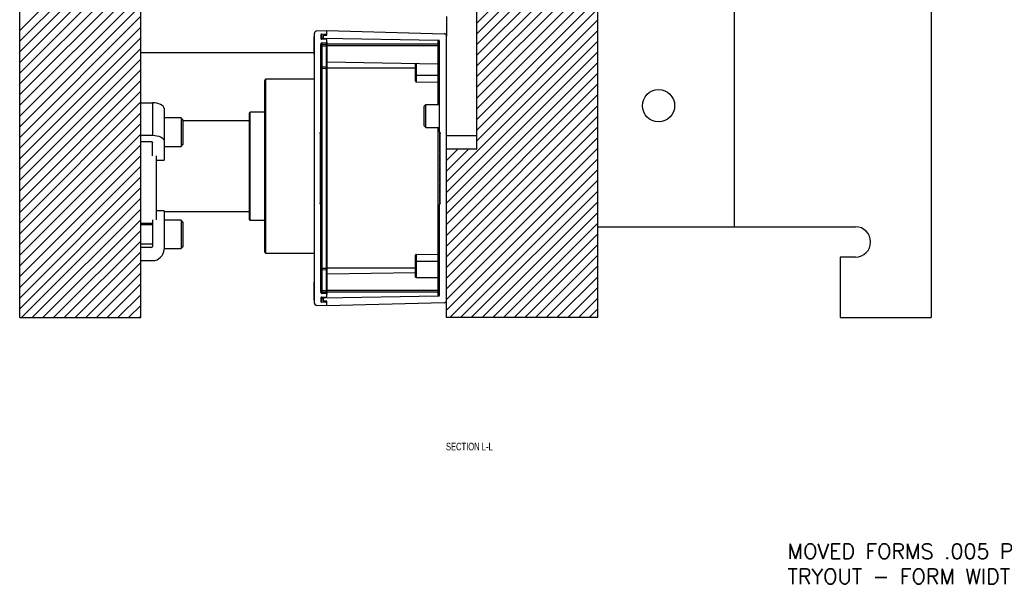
# Model space of a CAD drawing. Header units: inches. Extents: x 1802 to 2468, y -208 to -72.
# Tile 134 of 256: x 1896 to 1912, y -186 to -177. Entities that reach past the tile are written whole.
import ezdxf

# ---------------------------------------------------------------- set-up
doc = ezdxf.new("R2010")
doc.units = ezdxf.units.IN
doc.header["$LTSCALE"] = 0.5
doc.header["$MEASUREMENT"] = 0
for name, color, linetype in [('SID-M-D', 42, 'Continuous'), ('SID-M-F', 202, 'Continuous'), ('SID-M-S', 105, 'Continuous')]:
    doc.layers.add(name, color=color, linetype=linetype)
doc.styles.add('SLDTEXTSTYLE0', font='TXT', dxfattribs={"width": 0.595745})
doc.styles.add('T', font='romans.shx')

msp = doc.modelspace()

# ---------------------------------------------------------------- linework, layer by layer
at = {"layer": 'SID-M-F', "linetype": 'Continuous'}
for p, q in [((1896.1424, -177.22101), (1898.07875, -175.28466)), ((1896.1424, -177.39779), (1898.1424, -175.39779)), ((1903.68767, -177.10036), (1905.27573, -175.5123)), ((1903.68767, -177.27713), (1905.45251, -175.5123)), ((1903.68767, -177.45391), (1905.62928, -175.5123)), ((1896.1424, -177.57456), (1898.1424, -175.57456)), ((1903.68767, -177.63069), (1905.68767, -175.63069)), ((1896.1424, -177.75134), (1898.1424, -175.75134)), ((1903.68767, -177.80746), (1905.68767, -175.80746)), ((1896.1424, -177.92812), (1898.1424, -175.92812)), ((1903.68767, -177.98424), (1905.68767, -175.98424)), ((1896.1424, -178.10489), (1898.1424, -176.10489)), ((1903.68767, -178.16102), (1905.68767, -176.16102)), ((1896.1424, -178.28167), (1898.1424, -176.28167)), ((1896.1424, -178.45845), (1898.1424, -176.45845)), ((1903.68767, -178.33779), (1905.68767, -176.33779)), ((1896.1424, -178.63522), (1898.1424, -176.63522)), ((1903.68767, -178.51457), (1905.68767, -176.51457)), ((1896.1424, -178.812), (1898.1424, -176.812)), ((1903.68767, -178.69135), (1905.68767, -176.69135)), ((1903.68767, -178.86812), (1905.68767, -176.86812)), ((1896.1424, -178.98878), (1898.1424, -176.98878)), ((1903.68767, -179.0449), (1905.68767, -177.0449)), ((1896.1424, -179.16555), (1898.1424, -177.16555)), ((1903.18767, -179.72168), (1905.68767, -177.22168)), ((1896.1424, -179.34233), (1898.1424, -177.34233)), ((1903.18767, -179.89845), (1905.68767, -177.39845)), ((1896.1424, -179.51911), (1898.1424, -177.51911)), ((1903.18767, -180.07523), (1905.68767, -177.57523)), ((1896.1424, -179.69589), (1898.1424, -177.69589)), ((1903.18767, -180.25201), (1905.68767, -177.75201)), ((1896.1424, -179.87266), (1898.1424, -177.87266)), ((1903.18767, -180.42878), (1905.68767, -177.92878)), ((1896.1424, -180.04944), (1898.1424, -178.04944)), ((1903.18767, -180.60556), (1905.68767, -178.10556)), ((1896.1424, -180.22622), (1898.1424, -178.22622)), ((1903.18767, -180.78234), (1905.68767, -178.28234)), ((1896.1424, -180.40299), (1898.1424, -178.40299)), ((1896.1424, -180.57977), (1898.1424, -178.57977)), ((1903.18767, -180.95911), (1905.68767, -178.45911)), ((1896.1424, -180.75655), (1898.1424, -178.75655)), ((1903.18767, -181.13589), (1905.68767, -178.63589)), ((1896.1424, -180.93332), (1898.1424, -178.93332)), ((1903.18767, -181.31267), (1905.68767, -178.81267)), ((1903.18767, -181.48944), (1905.68767, -178.98944)), ((1896.1424, -181.1101), (1898.1424, -179.1101)), ((1903.18767, -181.66622), (1905.68767, -179.16622)), ((1903.18767, -179.19135), (1903.19825, -179.18077)), ((1903.18767, -179.36812), (1903.37503, -179.18077)), ((1903.18767, -179.5449), (1903.5518, -179.18077)), ((1896.1424, -181.28688), (1898.1424, -179.28688)), ((1903.18767, -181.843), (1905.68767, -179.343)), ((1896.1424, -181.46365), (1898.1424, -179.46365)), ((1903.24318, -181.96427), (1905.68767, -179.51977)), ((1896.1424, -181.64043), (1898.1424, -179.64043)), ((1903.41996, -181.96427), (1905.68767, -179.69655)), ((1896.1424, -181.81721), (1898.1424, -179.81721)), ((1903.59674, -181.96427), (1905.68767, -179.87333)), ((1896.17211, -181.96427), (1898.1424, -179.99398)), ((1903.77351, -181.96427), (1905.68767, -180.0501)), ((1896.34889, -181.96427), (1898.1424, -180.17076)), ((1903.95029, -181.96427), (1905.68767, -180.22688)), ((1896.52567, -181.96427), (1898.1424, -180.34754)), ((1896.70244, -181.96427), (1898.1424, -180.52431)), ((1904.12707, -181.96427), (1905.68767, -180.40366)), ((1896.87922, -181.96427), (1898.1424, -180.70109)), ((1904.30384, -181.96427), (1905.68767, -180.58043)), ((1897.056, -181.96427), (1898.1424, -180.87787)), ((1904.48062, -181.96427), (1905.68767, -180.75721)), ((1904.6574, -181.96427), (1905.68767, -180.93399)), ((1897.23277, -181.96427), (1898.1424, -181.05464)), ((1904.83417, -181.96427), (1905.68767, -181.11076)), ((1897.40955, -181.96427), (1898.1424, -181.23142)), ((1905.01095, -181.96427), (1905.68767, -181.28754)), ((1897.58633, -181.96427), (1898.1424, -181.4082)), ((1905.18773, -181.96427), (1905.68767, -181.46432)), ((1897.7631, -181.96427), (1898.1424, -181.58497)), ((1905.3645, -181.96427), (1905.68767, -181.64109)), ((1897.93988, -181.96427), (1898.1424, -181.76175)), ((1905.54128, -181.96427), (1905.68767, -181.81787)), ((1898.11666, -181.96427), (1898.1424, -181.93853))]:
    msp.add_line(p, q, dxfattribs=at)
at = {"layer": 'SID-M-S'}
for p, q in [((1907.93767, -173.96427), (1907.93767, -180.46427)), ((1911.18767, -173.96427), (1911.18767, -181.96427)), ((1896.1424, -181.96427), (1896.1424, -175.28466)), ((1898.1424, -181.96427), (1898.1424, -175.28466)), ((1905.68767, -181.96427), (1905.68767, -175.5123)), ((1903.68767, -179.18077), (1903.68767, -176.01427)), ((1903.18767, -176.98927), (1903.18767, -177.31477)), ((1901.00657, -181.7228), (1901.00657, -177.26983)), ((1901.04457, -177.23049), (1901.2113, -177.22467)), ((1901.11287, -177.29418), (1901.11287, -177.35594)), ((1901.12406, -177.28239), (1901.20383, -177.27821)), ((1901.12406, -177.28239), (1901.12406, -177.36773)), ((1901.15224, -177.30824), (1901.15224, -177.34188)), ((1901.15998, -177.30037), (1901.2113, -177.29947)), ((1901.20383, -177.2996), (1901.20383, -177.27821)), ((1901.2113, -177.27034), (1901.2113, -177.22467)), ((1901.2113, -177.29947), (1901.2113, -177.22467)), ((1901.2113, -177.22467), (1903.14933, -177.27542)), ((1901.00657, -177.32112), (1901.00181, -177.32112)), ((1901.00181, -177.6164), (1901.00181, -177.32112)), ((1901.11287, -178.89855), (1901.11287, -177.44732)), ((1901.13153, -177.44908), (1901.11287, -177.44908)), ((1901.20383, -177.37191), (1901.12406, -177.36773)), ((1901.13153, -177.42767), (1901.20383, -177.42388)), ((1901.13153, -177.42767), (1901.13153, -177.44908)), ((1901.13153, -177.44908), (1901.20383, -177.44908)), ((1901.13153, -177.44908), (1901.13153, -177.47663)), ((1901.15224, -177.36921), (1901.15224, -177.34188)), ((1901.15998, -177.34975), (1903.05022, -177.38275)), ((1901.15998, -177.34975), (1901.15998, -177.36961)), ((1901.20383, -177.44908), (1901.20383, -177.42388)), ((1901.2113, -177.44908), (1901.20383, -177.44908)), ((1901.20383, -177.47663), (1901.20383, -177.44908)), ((1901.2113, -177.41601), (1901.2113, -177.37978)), ((1901.2113, -177.41601), (1901.2113, -177.44908)), ((1901.2113, -177.44908), (1901.2113, -177.47663)), ((1903.05022, -177.44908), (1901.2113, -177.44908)), ((1903.05022, -177.44908), (1903.05022, -177.38275)), ((1903.05022, -177.44908), (1903.06956, -177.44908)), ((1903.05022, -177.47663), (1903.05022, -177.44908)), ((1903.06956, -178.89855), (1903.06956, -177.40243)), ((1903.18767, -181.67787), (1903.18767, -177.31477)), ((1901.00181, -177.58927), (1898.1424, -177.58927)), ((1901.00181, -177.6164), (1901.00657, -177.6164)), ((1901.13153, -177.47663), (1901.11287, -177.47663)), ((1901.13153, -177.47663), (1901.13153, -177.82137)), ((1901.13153, -177.47663), (1901.20383, -177.47663)), ((1901.20383, -177.81758), (1901.20383, -177.47663)), ((1901.2113, -177.47663), (1901.20383, -177.47663)), ((1901.2113, -177.47663), (1901.2113, -177.80971)), ((1903.05022, -177.47663), (1901.2113, -177.47663)), ((1903.05022, -177.77645), (1903.05022, -177.47663)), ((1903.05022, -177.47663), (1903.06956, -177.47663)), ((1903.05022, -177.77645), (1901.2113, -177.74435)), ((1902.67586, -177.96089), (1902.67586, -177.76992)), ((1902.68747, -177.77012), (1902.68747, -177.96089)), ((1903.05022, -177.96089), (1903.05022, -177.77645)), ((1901.13153, -177.84278), (1901.11287, -177.84278)), ((1901.13153, -177.82137), (1901.20383, -177.81758)), ((1901.13153, -177.82137), (1901.13153, -177.84278)), ((1901.13153, -177.84278), (1901.20383, -177.84278)), ((1901.13153, -177.84278), (1901.13153, -181.14986)), ((1901.20383, -177.84278), (1901.20383, -177.81758)), ((1901.2113, -177.84278), (1901.20383, -177.84278)), ((1901.20383, -181.14986), (1901.20383, -177.84278)), ((1901.2113, -177.80971), (1901.2113, -177.84278)), ((1901.2113, -177.84278), (1901.2113, -181.14986)), ((1902.67586, -177.84278), (1901.2113, -177.84278)), ((1900.18767, -180.88177), (1900.18767, -178.04677)), ((1901.00657, -178.02677), (1900.20767, -178.02677)), ((1900.20767, -180.90177), (1900.20767, -178.02677)), ((1902.67586, -178.06052), (1902.67586, -177.96089)), ((1902.68747, -177.96089), (1902.67586, -177.96089)), ((1902.68747, -177.96089), (1902.68747, -178.07233)), ((1902.68747, -177.96089), (1903.05022, -177.96089)), ((1902.68747, -178.07233), (1903.05022, -178.07866)), ((1903.05022, -178.07866), (1903.05022, -177.96089)), ((1903.06956, -177.96089), (1903.05022, -177.96089)), ((1903.05022, -178.44805), (1903.05022, -178.07866)), ((1898.1424, -178.4168), (1898.3354, -178.4168)), ((1898.3354, -178.4168), (1898.3354, -178.95373)), ((1898.37227, -178.41861), (1898.3354, -178.4168)), ((1898.40773, -178.42399), (1898.37227, -178.41861)), ((1898.4404, -178.43272), (1898.40773, -178.42399)), ((1898.46904, -178.44448), (1898.4404, -178.43272)), ((1898.49255, -178.4588), (1898.46904, -178.44448)), ((1898.51001, -178.47514), (1898.49255, -178.4588)), ((1898.52077, -178.49286), (1898.51001, -178.47514)), ((1898.5244, -178.5113), (1898.52077, -178.49286)), ((1898.5244, -178.5113), (1898.5244, -179.04823)), ((1899.93767, -180.34702), (1899.93767, -178.58152)), ((1900.18767, -178.57364), (1899.94555, -178.57364)), ((1899.94555, -180.35489), (1899.94555, -178.57364)), ((1902.84456, -178.44805), (1902.81956, -178.47305)), ((1902.81956, -178.79805), (1902.81956, -178.47305)), ((1903.06956, -178.44805), (1902.84456, -178.44805)), ((1902.84456, -178.82305), (1902.84456, -178.44805)), ((1898.80565, -178.66739), (1898.5244, -178.66739)), ((1898.8369, -178.69864), (1898.80565, -178.66739)), ((1898.80565, -178.66739), (1898.80565, -179.13614)), ((1898.8369, -178.69864), (1898.8369, -179.10489)), ((1899.93767, -178.71427), (1898.8369, -178.71427)), ((1901.10106, -178.92575), (1901.10106, -180.06689)), ((1901.1109, -178.92794), (1901.10106, -178.92742)), ((1901.11287, -178.98451), (1901.11287, -178.89855)), ((1902.81956, -178.79805), (1902.84456, -178.82305)), ((1902.84456, -178.82305), (1903.06956, -178.82305)), ((1903.05022, -180.91398), (1903.05022, -178.82305)), ((1903.06956, -178.89763), (1903.06956, -178.93083)), ((1903.08137, -180.06689), (1903.08137, -178.92575)), ((1898.1424, -178.95373), (1898.3354, -178.95373)), ((1898.3179, -179.06123), (1898.1424, -179.06123)), ((1898.3179, -179.06123), (1898.32131, -179.0614)), ((1898.32131, -179.0614), (1898.3246, -179.0619)), ((1898.3246, -179.0619), (1898.32762, -179.06271)), ((1898.32762, -179.06271), (1898.33027, -179.0638)), ((1898.33027, -179.0638), (1898.33245, -179.06512)), ((1898.33245, -179.06512), (1898.33407, -179.06664)), ((1898.33407, -179.06664), (1898.33506, -179.06828)), ((1898.33506, -179.06828), (1898.3354, -179.06998)), ((1898.3354, -178.95373), (1898.37227, -178.95555)), ((1898.3354, -179.29035), (1898.3354, -179.06998)), ((1898.37227, -178.95555), (1898.40773, -178.96093)), ((1898.40773, -178.96093), (1898.4404, -178.96966)), ((1898.4404, -178.96966), (1898.46904, -178.98141)), ((1898.46904, -178.98141), (1898.49255, -178.99573)), ((1898.49255, -178.99573), (1898.51001, -179.01207)), ((1898.51001, -179.01207), (1898.52077, -179.0298)), ((1898.52077, -179.0298), (1898.5244, -179.04823)), ((1898.5244, -179.04823), (1898.5244, -179.36359)), ((1901.1109, -178.95171), (1901.10106, -178.95138)), ((1901.1109, -178.99888), (1901.10106, -178.99887)), ((1901.1109, -179.03925), (1901.10106, -179.03926)), ((1901.1109, -179.05683), (1901.10106, -179.05734)), ((1901.1109, -179.09329), (1901.10106, -179.09278)), ((1901.1109, -179.03925), (1901.1109, -178.99888)), ((1901.11287, -180.00813), (1901.11287, -178.98451)), ((1903.06956, -178.93592), (1903.08137, -178.9353)), ((1903.06956, -178.94991), (1903.08137, -178.94991)), ((1903.06956, -178.9642), (1903.08137, -178.96482)), ((1903.06956, -178.9642), (1903.06956, -179.03237)), ((1903.06956, -179.03237), (1903.08137, -179.03175)), ((1903.06956, -179.04637), (1903.08137, -179.04636)), ((1903.06956, -179.06066), (1903.08137, -179.06128)), ((1903.06956, -179.06321), (1903.08137, -179.06322)), ((1903.06956, -179.07444), (1903.08137, -179.07506)), ((1903.06956, -179.07587), (1903.06956, -179.08436)), ((1903.06956, -179.08552), (1903.08137, -179.0849)), ((1903.06956, -179.08991), (1903.08137, -179.08933)), ((1903.06956, -179.08991), (1903.06956, -179.12845)), ((1903.68767, -178.96427), (1903.18767, -178.96427)), ((1898.5244, -179.13614), (1898.80565, -179.13614)), ((1898.80565, -179.13614), (1898.8369, -179.10489)), ((1901.1109, -179.10671), (1901.10106, -179.10671)), ((1901.1109, -179.11982), (1901.10106, -179.12034)), ((1901.1109, -179.18062), (1901.10106, -179.18019)), ((1901.1109, -179.20126), (1901.10106, -179.20126)), ((1901.1109, -179.21668), (1901.10106, -179.21716)), ((1901.1109, -179.21824), (1901.10106, -179.21876)), ((1901.1109, -179.22151), (1901.10106, -179.22199)), ((1901.1109, -179.22809), (1901.10106, -179.2286)), ((1901.1109, -179.24684), (1901.10106, -179.24632)), ((1901.1109, -179.18062), (1901.1109, -179.11982)), ((1903.06956, -179.12845), (1903.08137, -179.12787)), ((1903.06956, -179.15417), (1903.08137, -179.15417)), ((1903.06956, -179.18011), (1903.08137, -179.18068)), ((1903.06956, -179.18011), (1903.06956, -179.21948)), ((1903.06956, -179.21948), (1903.08137, -179.22005)), ((1903.06956, -179.22405), (1903.08137, -179.22467)), ((1903.06956, -179.22583), (1903.08137, -179.22645)), ((1903.06956, -179.22995), (1903.08137, -179.23057)), ((1903.06956, -179.23684), (1903.06956, -179.24698)), ((1903.06956, -179.24891), (1903.08137, -179.24829)), ((1903.18767, -181.96427), (1903.18767, -179.18077)), ((1903.68767, -179.18077), (1903.18767, -179.18077)), ((1898.3924, -179.29035), (1898.3924, -180.34903)), ((1898.3924, -179.36359), (1898.5244, -179.36359)), ((1901.1109, -179.32164), (1901.10106, -179.32165)), ((1901.1109, -179.39541), (1901.10106, -179.39593)), ((1901.1109, -179.42203), (1901.10106, -179.42152)), ((1901.1109, -179.42007), (1901.1109, -179.39252)), ((1903.06956, -179.26461), (1903.06956, -179.2654)), ((1903.06956, -179.26724), (1903.06956, -179.27667)), ((1903.06956, -179.26724), (1903.08137, -179.26724)), ((1903.06956, -179.27667), (1903.08137, -179.27668)), ((1903.06956, -179.27851), (1903.06956, -179.28228)), ((1903.06956, -179.29832), (1903.08137, -179.29892)), ((1903.06956, -179.29832), (1903.06956, -179.32113)), ((1903.06956, -179.32113), (1903.08137, -179.32112)), ((1903.06956, -179.32113), (1903.06956, -179.34365)), ((1903.06956, -179.34365), (1903.08137, -179.34305)), ((1903.06956, -179.36542), (1903.08137, -179.36541)), ((1903.06956, -179.36542), (1903.06956, -179.37488)), ((1903.06956, -179.37488), (1903.08137, -179.37489)), ((1903.06956, -179.39334), (1903.08137, -179.39396)), ((1901.1109, -179.44059), (1901.10106, -179.44059)), ((1901.1109, -179.45006), (1901.10106, -179.45006)), ((1901.1109, -179.47192), (1901.10106, -179.47242)), ((1901.1109, -179.49435), (1901.10106, -179.49435)), ((1901.1109, -179.51706), (1901.10106, -179.51656)), ((1901.1109, -179.5388), (1901.10106, -179.5388)), ((1901.1109, -179.54823), (1901.10106, -179.54824)), ((1901.1109, -179.56667), (1901.10106, -179.56719)), ((1901.1109, -179.45006), (1901.1109, -179.44059)), ((1901.1109, -179.49435), (1901.1109, -179.47192)), ((1901.1109, -179.51706), (1901.1109, -179.49435)), ((1901.1109, -179.54823), (1901.1109, -179.5388)), ((1903.06956, -179.42607), (1903.08137, -179.42545)), ((1903.06956, -179.44441), (1903.08137, -179.4444)), ((1903.06956, -179.44441), (1903.06956, -179.45384)), ((1903.06956, -179.45384), (1903.08137, -179.45384)), ((1903.06956, -179.47548), (1903.08137, -179.47608)), ((1903.06956, -179.47548), (1903.06956, -179.49829)), ((1903.06956, -179.49829), (1903.08137, -179.49829)), ((1903.06956, -179.49829), (1903.06956, -179.52082)), ((1903.06956, -179.52082), (1903.08137, -179.52022)), ((1903.06956, -179.54258), (1903.08137, -179.54258)), ((1903.06956, -179.54258), (1903.06956, -179.55204)), ((1903.06956, -179.55204), (1903.08137, -179.55205)), ((1903.06956, -179.5705), (1903.08137, -179.57112)), ((1903.06956, -179.57243), (1903.06956, -179.60012)), ((1901.1109, -179.5992), (1901.10106, -179.59868)), ((1901.1109, -179.61776), (1901.10106, -179.61775)), ((1901.1109, -179.62722), (1901.10106, -179.62723)), ((1901.1109, -179.64909), (1901.10106, -179.64959)), ((1901.1109, -179.67151), (1901.10106, -179.67152)), ((1901.1109, -179.69422), (1901.10106, -179.69372)), ((1901.1109, -179.71596), (1901.10106, -179.71596)), ((1901.1109, -179.7254), (1901.10106, -179.7254)), ((1901.1109, -179.74384), (1901.10106, -179.74435)), ((1901.1109, -179.62722), (1901.1109, -179.61776)), ((1901.1109, -179.67151), (1901.1109, -179.64909)), ((1901.1109, -179.69422), (1901.1109, -179.67151)), ((1901.1109, -179.7141), (1901.1109, -179.71036)), ((1901.1109, -179.7254), (1901.1109, -179.71596)), ((1901.1109, -179.72813), (1901.1109, -179.72727)), ((1903.06956, -179.59733), (1903.08137, -179.59671)), ((1903.06956, -179.671), (1903.08137, -179.67099)), ((1903.06956, -179.7457), (1903.08137, -179.74632)), ((1901.1109, -179.76258), (1901.10106, -179.76207)), ((1901.1109, -179.76671), (1901.10106, -179.76619)), ((1901.1109, -179.76849), (1901.10106, -179.76797)), ((1901.1109, -179.77307), (1901.10106, -179.77259)), ((1901.1109, -179.81244), (1901.10106, -179.81196)), ((1901.1109, -179.83847), (1901.10106, -179.83847)), ((1901.1109, -179.86429), (1901.10106, -179.86477)), ((1901.1109, -179.90283), (1901.10106, -179.90331)), ((1901.1109, -179.90722), (1901.10106, -179.90774)), ((1901.1109, -179.81244), (1901.1109, -179.77307)), ((1901.1109, -179.90283), (1901.1109, -179.86429)), ((1903.06956, -179.75259), (1903.06956, -179.77365)), ((1903.06956, -179.76921), (1903.08137, -179.76859)), ((1903.06956, -179.7745), (1903.08137, -179.77388)), ((1903.06956, -179.77606), (1903.08137, -179.77548)), ((1903.06956, -179.77719), (1903.06956, -179.78393)), ((1903.06956, -179.79138), (1903.08137, -179.79138)), ((1903.06956, -179.81193), (1903.08137, -179.81245)), ((1903.06956, -179.81193), (1903.06956, -179.87292)), ((1903.06956, -179.87292), (1903.08137, -179.8723)), ((1903.06956, -179.88593), (1903.08137, -179.88593)), ((1903.06956, -179.89924), (1903.08137, -179.89986)), ((1903.06956, -179.90089), (1903.06956, -179.90302)), ((1903.06956, -179.90991), (1903.08137, -179.90964)), ((1901.1109, -179.9181), (1901.10106, -179.91758)), ((1901.1109, -179.92943), (1901.10106, -179.92942)), ((1901.1109, -179.93187), (1901.10106, -179.93136)), ((1901.1109, -179.94627), (1901.10106, -179.94628)), ((1901.1109, -179.96037), (1901.10106, -179.96089)), ((1901.1109, -180.02833), (1901.10106, -180.02782)), ((1901.1109, -180.04273), (1901.10106, -180.04273)), ((1901.1109, -180.05683), (1901.10106, -180.05734)), ((1901.1109, -180.02833), (1901.1109, -179.96037)), ((1901.11287, -180.00813), (1901.1109, -180.00813)), ((1901.11287, -180.09501), (1901.11287, -180.00813)), ((1903.06956, -179.90991), (1903.06956, -179.92703)), ((1903.06956, -179.93592), (1903.08137, -179.9353)), ((1903.06956, -179.95339), (1903.08137, -179.95338)), ((1903.06956, -179.95339), (1903.06956, -179.99376)), ((1903.06956, -179.99376), (1903.08137, -179.99377)), ((1903.06956, -179.99376), (1903.06956, -180.00813)), ((1903.06956, -180.00813), (1903.06956, -180.03434)), ((1903.06956, -180.04086), (1903.08137, -180.04126)), ((1903.06956, -180.0646), (1903.08137, -180.06522)), ((1898.5244, -180.20256), (1898.3924, -180.20256)), ((1898.5244, -180.20256), (1898.5244, -180.83327)), ((1898.5244, -180.21427), (1899.93767, -180.21427)), ((1901.11287, -181.54532), (1901.11287, -180.09409)), ((1903.06956, -180.07519), (1903.06956, -180.09409)), ((1903.06956, -181.59021), (1903.06956, -180.09409)), ((1898.3354, -180.34903), (1898.3354, -180.78977)), ((1898.80565, -180.35489), (1898.5244, -180.35489)), ((1898.8369, -180.38614), (1898.80565, -180.35489)), ((1898.80565, -180.35489), (1898.80565, -180.82364)), ((1898.8369, -180.38614), (1898.8369, -180.79239)), ((1899.94555, -180.35489), (1900.18767, -180.35489)), ((1898.1424, -180.40177), (1898.3354, -180.40177)), ((1898.3354, -180.43302), (1898.1424, -180.43302)), ((1905.68767, -180.46427), (1907.93767, -180.46427)), ((1907.93767, -180.46427), (1909.93767, -180.46427)), ((1898.1424, -180.74552), (1898.3354, -180.74552)), ((1898.3179, -180.80727), (1898.1424, -180.80727)), ((1898.5244, -180.82364), (1898.80565, -180.82364)), ((1898.80565, -180.82364), (1898.8369, -180.79239)), ((1898.1424, -181.02227), (1898.3354, -181.02227)), ((1900.20767, -180.90177), (1901.00657, -180.90177)), ((1902.67586, -181.03175), (1902.67586, -180.93212)), ((1902.67586, -181.29275), (1902.67586, -181.03175)), ((1902.68747, -181.03175), (1902.67586, -181.03175)), ((1902.68747, -180.92031), (1903.05022, -180.91398)), ((1902.68747, -180.92031), (1902.68747, -181.03175)), ((1902.68747, -181.03175), (1903.05022, -181.03175)), ((1902.68747, -181.03175), (1902.68747, -181.30309)), ((1903.05022, -181.03175), (1903.05022, -180.91398)), ((1903.06956, -181.03175), (1903.05022, -181.03175)), ((1903.05022, -181.30039), (1903.05022, -181.03175)), ((1909.68767, -180.96427), (1909.68767, -181.96427)), ((1909.93767, -180.96427), (1909.68767, -180.96427)), ((1901.13153, -181.14986), (1901.11287, -181.14986)), ((1901.13153, -181.14986), (1901.13153, -181.17127)), ((1901.13153, -181.14986), (1901.20383, -181.14986)), ((1901.13153, -181.17127), (1901.13153, -181.516)), ((1901.13153, -181.17127), (1901.20383, -181.17506)), ((1901.20383, -181.17506), (1901.20383, -181.14986)), ((1901.20383, -181.14986), (1901.2113, -181.14986)), ((1901.20383, -181.516), (1901.20383, -181.17506)), ((1901.2113, -181.14986), (1901.2113, -181.18293)), ((1902.67586, -181.14986), (1901.2113, -181.14986)), ((1901.2113, -181.18293), (1901.2113, -181.516)), ((1902.67586, -181.22272), (1901.2113, -181.24829)), ((1902.68747, -181.30309), (1902.89061, -181.30157)), ((1902.89061, -181.30157), (1903.05022, -181.30039)), ((1903.05022, -181.516), (1903.05022, -181.30039)), ((1901.00657, -181.37624), (1901.00181, -181.37624)), ((1901.00181, -181.67152), (1901.00181, -181.37624)), ((1901.13153, -181.516), (1901.11287, -181.516)), ((1901.13153, -181.516), (1901.13153, -181.54356)), ((1901.13153, -181.516), (1901.20383, -181.516)), ((1901.20383, -181.54356), (1901.20383, -181.516)), ((1901.20383, -181.516), (1901.2113, -181.516)), ((1901.2113, -181.516), (1901.2113, -181.54356)), ((1903.05022, -181.516), (1901.2113, -181.516)), ((1903.06956, -181.516), (1903.05022, -181.516)), ((1903.05022, -181.54356), (1903.05022, -181.516)), ((1901.00181, -181.67152), (1901.00657, -181.67152)), ((1901.11287, -181.54356), (1901.13153, -181.54356)), ((1901.11287, -181.6367), (1901.11287, -181.69846)), ((1901.12406, -181.62491), (1901.20383, -181.62073)), ((1901.12406, -181.62491), (1901.12406, -181.71025)), ((1901.13153, -181.54356), (1901.13153, -181.56497)), ((1901.13153, -181.54356), (1901.20383, -181.54356)), ((1901.20383, -181.56876), (1901.13153, -181.56497)), ((1901.15224, -181.65076), (1901.15224, -181.62343)), ((1901.15224, -181.65076), (1901.15224, -181.6844)), ((1903.05022, -181.60989), (1901.15998, -181.64288)), ((1901.15998, -181.62302), (1901.15998, -181.64288)), ((1901.2113, -181.69317), (1901.15998, -181.69227)), ((1901.20383, -181.56876), (1901.20383, -181.54356)), ((1901.20383, -181.54356), (1901.2113, -181.54356)), ((1901.20383, -181.71443), (1901.20383, -181.69304)), ((1901.2113, -181.54356), (1901.2113, -181.57663)), ((1903.05022, -181.54356), (1901.2113, -181.54356)), ((1901.2113, -181.61286), (1901.2113, -181.57663)), ((1901.2113, -181.76797), (1901.2113, -181.69317)), ((1903.05022, -181.60989), (1903.05022, -181.54356)), ((1903.06956, -181.54356), (1903.05022, -181.54356)), ((1901.2113, -181.76797), (1901.04457, -181.76215)), ((1901.20383, -181.71443), (1901.12406, -181.71025)), ((1903.14933, -181.71722), (1901.2113, -181.76797)), ((1901.2113, -181.76797), (1901.2113, -181.7223)), ((1896.1424, -181.96427), (1898.1424, -181.96427)), ((1905.68767, -181.96427), (1903.18767, -181.96427)), ((1909.68767, -181.96427), (1911.18767, -181.96427))]:
    msp.add_line(p, q, dxfattribs=at)
msp.add_circle((1906.68767, -178.46427), 0.26565, dxfattribs=at)
for centre, radius, start, end in [((1901.04594, -177.26983), 0.03937, 92, 180), ((1901.12468, -177.29418), 0.01181, 93, 180), ((1901.16012, -177.30824), 0.00787, 91, 180), ((1901.20342, -177.27034), 0.00787, 273, 0), ((1903.1483, -177.31477), 0.03937, 0, 88.5), ((1901.12468, -177.35594), 0.01181, 180, 267), ((1901.13256, -177.44732), 0.01969, 93, 180), ((1901.16012, -177.34188), 0.00787, 180, 269), ((1901.20342, -177.37978), 0.00787, 360, 87), ((1901.20342, -177.41601), 0.00787, 273, 0), ((1903.04988, -177.40243), 0.01969, 0, 89), ((1903.04988, -177.79613), 0.01969, 0, 89), ((1901.13256, -177.84102), 0.01969, 93, 180), ((1901.20342, -177.80971), 0.00787, 273, 0), ((1900.20767, -178.04677), 0.02, 90, 180), ((1902.68767, -178.06052), 0.01181, 180, 269), ((1903.04988, -178.09834), 0.01969, 0, 89), ((1899.94555, -178.58152), 0.00787, 90, 180), ((1899.94555, -180.34702), 0.00787, 180, 270), ((1909.93767, -180.71427), 0.25, 270, 90), ((1898.3179, -180.78977), 0.0175, 270, 0), ((1898.3354, -180.83327), 0.189, 270, 0), ((1900.20767, -180.88177), 0.02, 180, 270), ((1902.68767, -180.93212), 0.01181, 91, 180), ((1903.04988, -180.8943), 0.01969, 271, 0), ((1901.13256, -181.15161), 0.01969, 180, 267), ((1901.20342, -181.18293), 0.00787, 0, 87), ((1901.13256, -181.54532), 0.01969, 180, 267), ((1901.12468, -181.6367), 0.01181, 93, 180), ((1901.16012, -181.65076), 0.00787, 91, 180), ((1901.16012, -181.6844), 0.00787, 180, 269), ((1901.20342, -181.57663), 0.00787, 0, 87), ((1901.20342, -181.61286), 0.00787, 273, 360), ((1903.04988, -181.59021), 0.01969, 271, 0), ((1903.1483, -181.67787), 0.03937, 271.5, 0), ((1901.04594, -181.7228), 0.03937, 180, 268), ((1901.12468, -181.69846), 0.01181, 180, 267), ((1901.20342, -181.7223), 0.00787, 0, 87)]:
    msp.add_arc(centre, radius, start, end, dxfattribs=at)
for points, knots in [([(1901.10106, -178.92575), (1901.10106, -178.92563), (1901.10107, -178.92022), (1901.10224, -178.91207), (1901.10716, -178.90323), (1901.11078, -178.89983), (1901.11274, -178.89863), (1901.11287, -178.89855)], [0, 0, 0, 0, 0.01092776, 0.52745326, 0.77564382, 0.98534347, 1, 1, 1, 1]), ([(1901.1109, -178.95171), (1901.1109, -178.94726), (1901.1109, -178.93834), (1901.1109, -178.92951), (1901.1109, -178.92853), (1901.1109, -178.92794)], [0, 0, 0, 0, 0.27943536, 0.55921256, 1, 1, 1, 1]), ([(1903.06956, -178.89855), (1903.07033, -178.89906), (1903.0731, -178.90091), (1903.07739, -178.90626), (1903.08069, -178.91504), (1903.08137, -178.92204), (1903.08137, -178.92563), (1903.08137, -178.92575)], [0, 0, 0, 0, 0.08969361, 0.323060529, 0.650514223, 0.989090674, 1, 1, 1, 1]), ([(1901.1109, -178.99888), (1901.1109, -178.9893), (1901.1109, -178.97227), (1901.1109, -178.95797), (1901.1109, -178.95171)], [0, 0, 0, 0, 0.562412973, 1, 1, 1, 1]), ([(1901.1109, -179.05683), (1901.1109, -179.05672), (1901.1109, -179.05652), (1901.1109, -179.05251), (1901.1109, -179.04573), (1901.1109, -179.04143), (1901.1109, -179.03925)], [0, 0, 0, 0, 0.284224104, 0.558007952, 0.776422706, 1, 1, 1, 1]), ([(1901.1109, -179.08473), (1901.1109, -179.08389), (1901.1109, -179.08053), (1901.1109, -179.07545), (1901.1109, -179.07164)], [0, 0, 0, 0, 0.24901655, 1, 1, 1, 1]), ([(1901.1109, -179.10671), (1901.1109, -179.10516), (1901.1109, -179.1021), (1901.1109, -179.09802), (1901.1109, -179.09384), (1901.1109, -179.09352), (1901.1109, -179.09329)], [0, 0, 0, 0, 0.18744752, 0.37180365, 0.55703652, 1, 1, 1, 1]), ([(1903.06956, -178.93592), (1903.06956, -178.93602), (1903.06956, -178.93623), (1903.06956, -178.93902), (1903.06956, -178.9442), (1903.06956, -178.948), (1903.06956, -178.94991)], [0, 0, 0, 0, 0.28596358, 0.563876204, 0.780520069, 1, 1, 1, 1]), ([(1903.06956, -178.94991), (1903.06956, -178.95155), (1903.06956, -178.95481), (1903.06956, -178.95912), (1903.06956, -178.96364), (1903.06956, -178.96397), (1903.06956, -178.9642)], [0, 0, 0, 0, 0.186806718, 0.371802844, 0.55682927, 1, 1, 1, 1]), ([(1903.06956, -179.03237), (1903.06956, -179.03247), (1903.06956, -179.03267), (1903.06956, -179.03555), (1903.06956, -179.04064), (1903.06956, -179.04445), (1903.06956, -179.04637)], [0, 0, 0, 0, 0.28552418, 0.56392085, 0.78073947, 1, 1, 1, 1]), ([(1903.06956, -179.04637), (1903.06956, -179.048), (1903.06956, -179.05124), (1903.06956, -179.05553), (1903.06956, -179.06009), (1903.06956, -179.06042), (1903.06956, -179.06066)], [0, 0, 0, 0, 0.18687228, 0.37207609, 0.55707289, 1, 1, 1, 1]), ([(1903.06956, -179.06321), (1903.06956, -179.06454), (1903.06956, -179.06719), (1903.06956, -179.07049), (1903.06956, -179.07386), (1903.06956, -179.0742), (1903.06956, -179.07444)], [0, 0, 0, 0, 0.18610982, 0.36909353, 0.55454082, 1, 1, 1, 1]), ([(1903.06956, -179.08552), (1903.06956, -179.08602), (1903.06956, -179.08691), (1903.06956, -179.08898), (1903.06956, -179.08991)], [0, 0, 0, 0, 0.5544595, 1, 1, 1, 1]), ([(1901.1109, -179.11982), (1901.1109, -179.11972), (1901.1109, -179.11954), (1901.1109, -179.1169), (1901.1109, -179.11209), (1901.1109, -179.10851), (1901.1109, -179.10671)], [0, 0, 0, 0, 0.28559903, 0.56399343, 0.78063452, 1, 1, 1, 1]), ([(1901.1109, -179.20126), (1901.1109, -179.19853), (1901.1109, -179.19307), (1901.1109, -179.1862), (1901.1109, -179.18276), (1901.1109, -179.18062)], [0, 0, 0, 0, 0.2752098, 0.55203762, 1, 1, 1, 1]), ([(1901.1109, -179.21668), (1901.1109, -179.2158), (1901.1109, -179.21405), (1901.1109, -179.20879), (1901.1109, -179.20411), (1901.1109, -179.20126)], [0, 0, 0, 0, 0.28103829, 0.56175843, 1, 1, 1, 1]), ([(1901.1109, -179.32164), (1901.1109, -179.31012), (1901.1109, -179.28717), (1901.1109, -179.26073), (1901.1109, -179.24846), (1901.1109, -179.24738), (1901.1109, -179.24684)], [0, 0, 0, 0, 0.280361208, 0.558436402, 0.77866042, 1, 1, 1, 1]), ([(1903.06956, -179.12845), (1903.06956, -179.13076), (1903.06956, -179.13396), (1903.06956, -179.14498), (1903.06956, -179.1511), (1903.06956, -179.15417)], [0, 0, 0, 0, 0.5662649, 0.78236035, 1, 1, 1, 1]), ([(1903.06956, -179.15417), (1903.06956, -179.15809), (1903.06956, -179.16595), (1903.06956, -179.17497), (1903.06956, -179.17814), (1903.06956, -179.18011)], [0, 0, 0, 0, 0.27543744, 0.55176945, 1, 1, 1, 1]), ([(1903.06956, -179.21948), (1903.06956, -179.2207), (1903.06956, -179.22285), (1903.06956, -179.22368), (1903.06956, -179.22405)], [0, 0, 0, 0, 0.5654262, 1, 1, 1, 1]), ([(1903.06956, -179.22405), (1903.06956, -179.22441), (1903.06956, -179.22578), (1903.06956, -179.22581), (1903.06956, -179.22583)], [0, 0, 0, 0, 0.26480247, 1, 1, 1, 1]), ([(1903.06956, -179.24891), (1903.06956, -179.24898), (1903.06956, -179.24911), (1903.06956, -179.25077), (1903.06956, -179.25688), (1903.06956, -179.26294), (1903.06956, -179.26724)], [0, 0, 0, 0, 0.19041821, 0.37578842, 0.55628114, 1, 1, 1, 1]), ([(1901.1109, -179.39541), (1901.1109, -179.39452), (1901.1109, -179.39273), (1901.1109, -179.37462), (1901.1109, -179.34838), (1901.1109, -179.33057), (1901.1109, -179.32164)], [0, 0, 0, 0, 0.28087323, 0.55944219, 0.77916105, 1, 1, 1, 1]), ([(1901.1109, -179.44059), (1901.1109, -179.43791), (1901.1109, -179.43261), (1901.1109, -179.42533), (1901.1109, -179.42228), (1901.1109, -179.42212), (1901.1109, -179.42203)], [0, 0, 0, 0, 0.28467277, 0.56150115, 0.77689749, 1, 1, 1, 1]), ([(1903.06956, -179.27667), (1903.06956, -179.27878), (1903.06956, -179.28293), (1903.06956, -179.28925), (1903.06956, -179.29611), (1903.06956, -179.2974), (1903.06956, -179.29832)], [0, 0, 0, 0, 0.19035134, 0.37587988, 0.55364359, 1, 1, 1, 1]), ([(1903.06956, -179.34365), (1903.06956, -179.34448), (1903.06956, -179.34578), (1903.06956, -179.34774), (1903.06956, -179.3502), (1903.06956, -179.35421), (1903.06956, -179.35951), (1903.06956, -179.3636), (1903.06956, -179.36542)], [0, 0, 0, 0, 0.27306528, 0.43148624, 0.53233462, 0.63362387, 0.83706729, 1, 1, 1, 1]), ([(1903.06956, -179.34513), (1903.06956, -179.34627), (1903.06956, -179.34887), (1903.06956, -179.35145), (1903.06956, -179.35169), (1903.06956, -179.35181)], [0, 0, 0, 0, 0.27553412, 0.63223087, 1, 1, 1, 1]), ([(1903.06956, -179.37488), (1903.06956, -179.37756), (1903.06956, -179.38282), (1903.06956, -179.39007), (1903.06956, -179.39309), (1903.06956, -179.39325), (1903.06956, -179.39334)], [0, 0, 0, 0, 0.28539008, 0.56177735, 0.77671805, 1, 1, 1, 1]), ([(1903.06956, -179.40121), (1903.06956, -179.40147), (1903.06956, -179.40815), (1903.06956, -179.4176), (1903.06956, -179.42668)], [0, 0, 0, 0, 0.038737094, 1, 1, 1, 1]), ([(1901.1109, -179.47192), (1901.1109, -179.47109), (1901.1109, -179.46978), (1901.1109, -179.46781), (1901.1109, -179.46534), (1901.1109, -179.46129), (1901.1109, -179.45596), (1901.1109, -179.45186), (1901.1109, -179.45006)], [0, 0, 0, 0, 0.27442375, 0.43096348, 0.5323471, 0.63416168, 0.83856399, 1, 1, 1, 1]), ([(1901.1109, -179.5388), (1901.1109, -179.53669), (1901.1109, -179.53253), (1901.1109, -179.52617), (1901.1109, -179.51928), (1901.1109, -179.51798), (1901.1109, -179.51706)], [0, 0, 0, 0, 0.1898647, 0.37562364, 0.55454155, 1, 1, 1, 1]), ([(1901.1109, -179.56667), (1901.1109, -179.5666), (1901.1109, -179.56647), (1901.1109, -179.56479), (1901.1109, -179.55865), (1901.1109, -179.55256), (1901.1109, -179.54823)], [0, 0, 0, 0, 0.18998443, 0.3756335, 0.55703583, 1, 1, 1, 1]), ([(1901.1109, -179.59132), (1901.1109, -179.59112), (1901.1109, -179.58447), (1901.1109, -179.57507), (1901.1109, -179.56596)], [0, 0, 0, 0, 0.03126079, 1, 1, 1, 1]), ([(1903.06956, -179.42607), (1903.06956, -179.42614), (1903.06956, -179.42628), (1903.06956, -179.42794), (1903.06956, -179.43404), (1903.06956, -179.4401), (1903.06956, -179.44441)], [0, 0, 0, 0, 0.19041821, 0.37578842, 0.55628114, 1, 1, 1, 1]), ([(1903.06956, -179.45384), (1903.06956, -179.45594), (1903.06956, -179.4601), (1903.06956, -179.46641), (1903.06956, -179.47327), (1903.06956, -179.47456), (1903.06956, -179.47548)], [0, 0, 0, 0, 0.19035134, 0.37587988, 0.55364359, 1, 1, 1, 1]), ([(1903.06956, -179.52082), (1903.06956, -179.52164), (1903.06956, -179.52295), (1903.06956, -179.5249), (1903.06956, -179.52736), (1903.06956, -179.53138), (1903.06956, -179.53668), (1903.06956, -179.54077), (1903.06956, -179.54258)], [0, 0, 0, 0, 0.27306528, 0.43148624, 0.53233462, 0.63362387, 0.83706729, 1, 1, 1, 1]), ([(1903.06956, -179.55204), (1903.06956, -179.55472), (1903.06956, -179.55999), (1903.06956, -179.56724), (1903.06956, -179.57025), (1903.06956, -179.57042), (1903.06956, -179.5705)], [0, 0, 0, 0, 0.28539008, 0.56177735, 0.77671805, 1, 1, 1, 1]), ([(1901.1109, -179.61776), (1901.1109, -179.61507), (1901.1109, -179.60978), (1901.1109, -179.60249), (1901.1109, -179.59945), (1901.1109, -179.59928), (1901.1109, -179.5992)], [0, 0, 0, 0, 0.28467277, 0.56150115, 0.77689749, 1, 1, 1, 1]), ([(1901.1109, -179.64909), (1901.1109, -179.64825), (1901.1109, -179.64695), (1901.1109, -179.64497), (1901.1109, -179.6425), (1901.1109, -179.63845), (1901.1109, -179.63313), (1901.1109, -179.62903), (1901.1109, -179.62722)], [0, 0, 0, 0, 0.27442375, 0.43096348, 0.5323471, 0.63416168, 0.83856399, 1, 1, 1, 1]), ([(1901.1109, -179.64758), (1901.1109, -179.6464), (1901.1109, -179.64373), (1901.1109, -179.64109), (1901.1109, -179.64085), (1901.1109, -179.64072)], [0, 0, 0, 0, 0.28219897, 0.63640029, 1, 1, 1, 1]), ([(1901.1109, -179.71596), (1901.1109, -179.71386), (1901.1109, -179.70969), (1901.1109, -179.70334), (1901.1109, -179.69645), (1901.1109, -179.69515), (1901.1109, -179.69422)], [0, 0, 0, 0, 0.1898647, 0.37562364, 0.55454155, 1, 1, 1, 1]), ([(1901.1109, -179.74384), (1901.1109, -179.74377), (1901.1109, -179.74363), (1901.1109, -179.74195), (1901.1109, -179.73581), (1901.1109, -179.72972), (1901.1109, -179.7254)], [0, 0, 0, 0, 0.18998443, 0.3756335, 0.55703583, 1, 1, 1, 1]), ([(1903.06956, -179.59733), (1903.06956, -179.59823), (1903.06956, -179.60001), (1903.06956, -179.61809), (1903.06956, -179.64429), (1903.06956, -179.66208), (1903.06956, -179.671)], [0, 0, 0, 0, 0.280955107, 0.559458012, 0.779118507, 1, 1, 1, 1]), ([(1903.06956, -179.64322), (1903.06956, -179.64345), (1903.06956, -179.64392), (1903.06956, -179.65051), (1903.06956, -179.65509), (1903.06956, -179.65795)], [0, 0, 0, 0, 0.2709542, 0.54627702, 1, 1, 1, 1]), ([(1903.06956, -179.671), (1903.06956, -179.68251), (1903.06956, -179.70542), (1903.06956, -179.73183), (1903.06956, -179.74408), (1903.06956, -179.74516), (1903.06956, -179.7457)], [0, 0, 0, 0, 0.28040078, 0.55838371, 0.77858332, 1, 1, 1, 1]), ([(1901.1109, -179.76849), (1901.1109, -179.76813), (1901.1109, -179.76676), (1901.1109, -179.76673), (1901.1109, -179.76671)], [0, 0, 0, 0, 0.26224233, 1, 1, 1, 1]), ([(1901.1109, -179.77307), (1901.1109, -179.77185), (1901.1109, -179.76969), (1901.1109, -179.76885), (1901.1109, -179.76849)], [0, 0, 0, 0, 0.564631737, 1, 1, 1, 1]), ([(1901.1109, -179.83847), (1901.1109, -179.83453), (1901.1109, -179.82663), (1901.1109, -179.81758), (1901.1109, -179.8144), (1901.1109, -179.81244)], [0, 0, 0, 0, 0.27593171, 0.55268406, 1, 1, 1, 1]), ([(1901.1109, -179.86429), (1901.1109, -179.86197), (1901.1109, -179.85876), (1901.1109, -179.8477), (1901.1109, -179.84155), (1901.1109, -179.83847)], [0, 0, 0, 0, 0.56538605, 0.7820164, 1, 1, 1, 1]), ([(1901.1109, -179.90722), (1901.1109, -179.90673), (1901.1109, -179.90584), (1901.1109, -179.90375), (1901.1109, -179.90283)], [0, 0, 0, 0, 0.55517959, 1, 1, 1, 1]), ([(1903.06956, -179.76921), (1903.06956, -179.76944), (1903.06956, -179.76991), (1903.06956, -179.77348), (1903.06956, -179.77529)], [0, 0, 0, 0, 0.49600146, 1, 1, 1, 1]), ([(1903.06956, -179.77606), (1903.06956, -179.77693), (1903.06956, -179.77867), (1903.06956, -179.7839), (1903.06956, -179.78855), (1903.06956, -179.79138)], [0, 0, 0, 0, 0.28107275, 0.56174679, 1, 1, 1, 1]), ([(1903.06956, -179.79138), (1903.06956, -179.79409), (1903.06956, -179.79953), (1903.06956, -179.80636), (1903.06956, -179.8098), (1903.06956, -179.81193)], [0, 0, 0, 0, 0.27451625, 0.55082166, 1, 1, 1, 1]), ([(1903.06956, -179.87292), (1903.06956, -179.87302), (1903.06956, -179.8732), (1903.06956, -179.87582), (1903.06956, -179.8806), (1903.06956, -179.88414), (1903.06956, -179.88593)], [0, 0, 0, 0, 0.28653792, 0.56473723, 0.78077893, 1, 1, 1, 1]), ([(1903.06956, -179.88593), (1903.06956, -179.88747), (1903.06956, -179.89051), (1903.06956, -179.89455), (1903.06956, -179.8987), (1903.06956, -179.89902), (1903.06956, -179.89924)], [0, 0, 0, 0, 0.18747052, 0.37130646, 0.55616893, 1, 1, 1, 1]), ([(1903.06956, -179.89519), (1903.06956, -179.89542), (1903.06956, -179.89588), (1903.06956, -179.90248), (1903.06956, -179.90706), (1903.06956, -179.90991)], [0, 0, 0, 0, 0.2709542, 0.54627702, 1, 1, 1, 1]), ([(1901.11287, -180.09409), (1901.1121, -180.09358), (1901.10934, -180.09173), (1901.10505, -180.08638), (1901.10175, -180.0776), (1901.10107, -180.0706), (1901.10106, -180.06701), (1901.10106, -180.06689)], [0, 0, 0, 0, 0.08969361, 0.32306053, 0.65051422, 0.98909067, 1, 1, 1, 1]), ([(1901.1109, -179.92943), (1901.1109, -179.92808), (1901.1109, -179.92542), (1901.1109, -179.92207), (1901.1109, -179.91869), (1901.1109, -179.91834), (1901.1109, -179.9181)], [0, 0, 0, 0, 0.186283, 0.36927051, 0.55571947, 1, 1, 1, 1]), ([(1901.1109, -179.94627), (1901.1109, -179.94463), (1901.1109, -179.94136), (1901.1109, -179.93704), (1901.1109, -179.93245), (1901.1109, -179.93211), (1901.1109, -179.93187)], [0, 0, 0, 0, 0.18692986, 0.37247322, 0.5578113, 1, 1, 1, 1]), ([(1901.1109, -179.96037), (1901.1109, -179.96027), (1901.1109, -179.96007), (1901.1109, -179.95717), (1901.1109, -179.95204), (1901.1109, -179.9482), (1901.1109, -179.94627)], [0, 0, 0, 0, 0.2847275, 0.56328106, 0.78060075, 1, 1, 1, 1]), ([(1901.1109, -180.04273), (1901.1109, -180.04108), (1901.1109, -180.0378), (1901.1109, -180.03345), (1901.1109, -180.02891), (1901.1109, -180.02857), (1901.1109, -180.02833)], [0, 0, 0, 0, 0.18686914, 0.37222385, 0.557591, 1, 1, 1, 1]), ([(1901.1109, -180.05683), (1901.1109, -180.05672), (1901.1109, -180.05651), (1901.1109, -180.0537), (1901.1109, -180.04848), (1901.1109, -180.04466), (1901.1109, -180.04273)], [0, 0, 0, 0, 0.28512288, 0.56325076, 0.78041061, 1, 1, 1, 1]), ([(1903.06956, -179.93592), (1903.06956, -179.93602), (1903.06956, -179.93622), (1903.06956, -179.94021), (1903.06956, -179.94694), (1903.06956, -179.95122), (1903.06956, -179.95339)], [0, 0, 0, 0, 0.28484434, 0.55790251, 0.77593255, 1, 1, 1, 1]), ([(1903.06956, -179.99376), (1903.06956, -180.00333), (1903.06956, -180.02034), (1903.06956, -180.03461), (1903.06956, -180.04086)], [0, 0, 0, 0, 0.56264979, 1, 1, 1, 1]), ([(1903.06956, -180.04086), (1903.06956, -180.04531), (1903.06956, -180.05421), (1903.06956, -180.06303), (1903.06956, -180.064), (1903.06956, -180.0646)], [0, 0, 0, 0, 0.279353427, 0.559071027, 1, 1, 1, 1]), ([(1903.08137, -180.06689), (1903.08137, -180.06701), (1903.08136, -180.07242), (1903.08019, -180.08057), (1903.07527, -180.08941), (1903.07166, -180.09281), (1903.06969, -180.09401), (1903.06956, -180.09409)], [0, 0, 0, 0, 0.01092776, 0.52745326, 0.77564382, 0.98534347, 1, 1, 1, 1]), ([(1902.68747, -181.30309), (1902.6864, -181.30302), (1902.68427, -181.30287), (1902.68114, -181.30156), (1902.67819, -181.29925), (1902.67621, -181.2961), (1902.67597, -181.29378), (1902.67586, -181.29275)], [0, 0, 0, 0, 0.14903765, 0.29741696, 0.50355016, 0.77745946, 1, 1, 1, 1]), ([(1903.06956, -181.29219), (1903.06923, -181.29333), (1903.06856, -181.29559), (1903.06362, -181.29829), (1903.05721, -181.30003), (1903.05255, -181.30027), (1903.05022, -181.30039)], [0, 0, 0, 0, 0.28075938, 0.56080161, 0.78062514, 1, 1, 1, 1])]:
    msp.add_open_spline(points, degree=3, knots=knots, dxfattribs=at)

# ---------------------------------------------------------------- texts
at = {"layer": 'SID-M-D', "style": 'SLDTEXTSTYLE0', "width": 0.75}
msp.add_text('SECTION L-L', height=0.125, dxfattribs=at).set_placement((1903.17749, -184.155))
at = {"layer": 'SID-M-D', "insert": (1908.81711, -185.69582), "char_height": 0.25, "width": 8.0267394, "attachment_point": 1, "style": 'T'}
msp.add_mtext('{MOVED FORMS .005 PER SIDE IN DURING TRYOUT - FORM WIDTH WAS WIDE}', dxfattribs=at)

doc.saveas('drawing.dxf')
